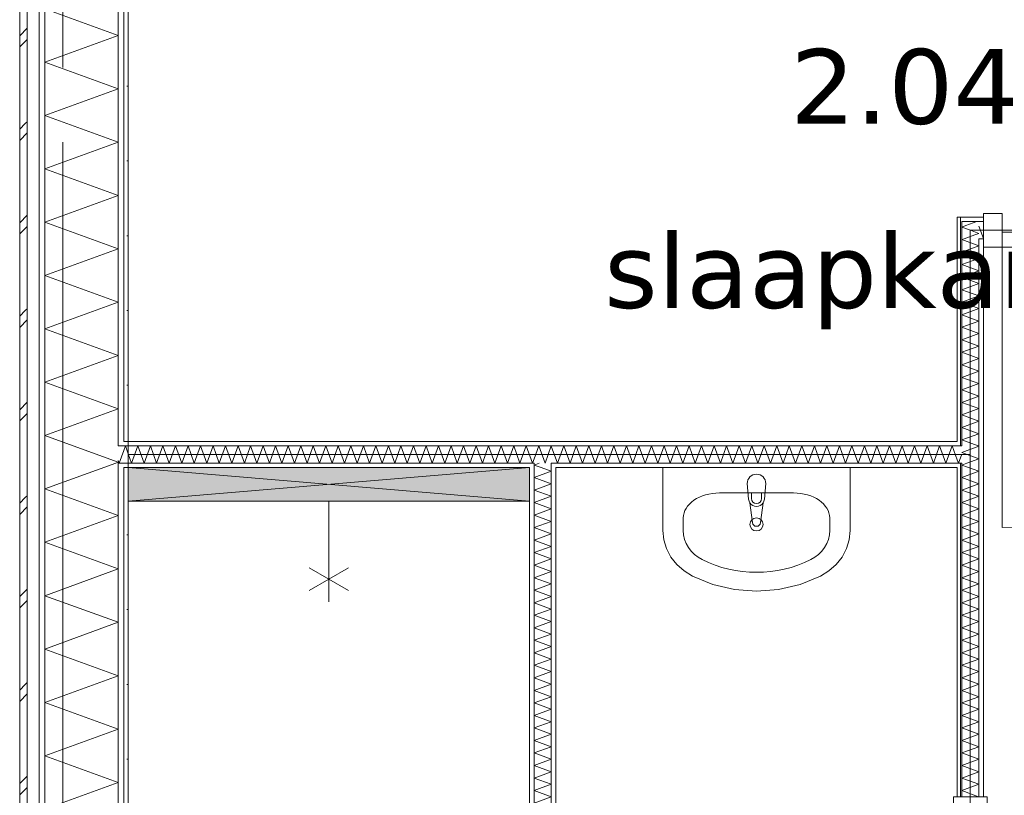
# Model space of a CAD drawing. Header units: millimetres. Extents: x -14925 to 266687, y -3550 to 35834.
# Tile 19 of 244: x -115 to 2517, y 3604 to 5678. Entities that reach past the tile are written whole.
import ezdxf
from ezdxf.enums import TextEntityAlignment as Align

# ---------------------------------------------------------------- set-up
doc = ezdxf.new("R2010")
doc.units = ezdxf.units.MM
doc.header["$MEASUREMENT"] = 0
doc.linetypes.add('B0204', pattern=[2600, 2000, -200, 200, -200])
for name, color, linetype in [('A Stramien', 7, 'Continuous'), ('New_21 Buitenwanden', 7, 'Continuous'), ('New_21 Buitenwanden Doorsnede-arcering', 7, 'Continuous'), ('New_21 Buitenwanden Laagscheidingslijnen', 7, 'Continuous'), ('New_22 C Binnenwanden', 7, 'Continuous'), ('New_22 C Binnenwanden Deuren', 7, 'Continuous'), ('New_22 C Binnenwanden Doorsnede-arcering', 7, 'Continuous'), ('New_22 C Binnenwanden Laagscheidingslijnen', 7, 'Continuous'), ('New_74 Sanitair', 7, 'Continuous'), ('New_74 Sanitair 2D arcering', 7, 'Continuous'), ('New_Z Gebruiksopp', 7, 'Continuous'), ('New_Z Gebruiksopp Zone omranding', 7, 'Continuous'), ('New_Z Gebruiksopp Zone tekst', 7, 'Continuous')]:
    doc.layers.add(name, color=color, linetype=linetype)
doc.styles.add('GENERATED_STYLE_1', font='verdana.ttf')
doc.styles.add('GENERATED_STYLE_2', font='verdana.ttf')
pattern_1 = [(180, (0, 0), (0, 100), [])]
pattern_2 = [(270, (0, 0), (100, 0), [])]
pattern_3 = [(270, (0, 0), (346.41, 0), [0, -200]), (270, (173.2, -100), (346.41, 0), [0, -200])]

# ---------------------------------------------------------------- blocks, each defined once
blk = doc.blocks.new('slaapkamer_2.04_13_3', base_point=(2250, 5732.5))
at = {"layer": 'New_Z Gebruiksopp Zone tekst', "color": 2, "lineweight": 0}
for tag, style, p in [('DUMMY_941', 'GENERATED_STYLE_1', (2250, 5670.4)), ('DUMMY_942', 'GENERATED_STYLE_2', (2250, 5173.2))]:
    blk.add_attdef(tag, text='', height=200, dxfattribs=dict(at, style=style)).set_placement(p, align=Align.TOP_LEFT)
for tag, style, p in [('ROOM_NUMBER', 'GENERATED_STYLE_1', (2250, 5599.6)), ('ROOM_NAME', 'GENERATED_STYLE_2', (2250, 5107.3))]:
    blk.add_attdef(tag, text='', height=200, dxfattribs=dict(at, style=style)).set_placement(p, align=Align.TOP_CENTER)
blk = doc.blocks.new('*X200')
at = {"layer": 'New_22 C Binnenwanden Doorsnede-arcering', "color": 7, "linetype": 'Continuous', "lineweight": 0}
for p in [(163, 4525.8), (148, 4499.4)]:
    blk.add_line(p, (150.7, 4492), dxfattribs=at)
blk = doc.blocks.new('*X201')
at = {"layer": 'New_22 C Binnenwanden Doorsnede-arcering', "color": 7, "linetype": 'Continuous', "lineweight": 0}
for q in [(163, 4525.8), (175, 4517.2)]:
    blk.add_line((167.4, 4538), q, dxfattribs=at)
blk = doc.blocks.new('*X202')
at = {"layer": 'New_22 C Binnenwanden Doorsnede-arcering', "color": 7, "linetype": 'Continuous', "lineweight": 0}
for p in [(2391, 4500.8), (2403, 4516.2)]:
    blk.add_line(p, (2394.2, 4492), dxfattribs=at)
blk = doc.blocks.new('*X203')
at = {"layer": 'New_22 C Binnenwanden Doorsnede-arcering', "color": 7, "linetype": 'Continuous', "lineweight": 0}
for p, q in [((1306, 4537.8), (1322.7, 4492)), ((1339.4, 4538), (1322.7, 4492)), ((1339.4, 4538), (1356.2, 4492)), ((1372.9, 4538), (1356.2, 4492)), ((1372.9, 4538), (1389.6, 4492)), ((1406.4, 4538), (1389.6, 4492)), ((1406.4, 4538), (1423.1, 4492)), ((1439.9, 4538), (1423.1, 4492)), ((1439.9, 4538), (1456.6, 4492)), ((1473.4, 4538), (1456.6, 4492)), ((1473.4, 4538), (1490.1, 4492)), ((1506.8, 4538), (1490.1, 4492)), ((1506.8, 4538), (1523.6, 4492)), ((1540.3, 4538), (1523.6, 4492)), ((1540.3, 4538), (1557.1, 4492)), ((1573.8, 4538), (1557.1, 4492)), ((1573.8, 4538), (1590.5, 4492)), ((1607.3, 4538), (1590.5, 4492)), ((1607.3, 4538), (1624, 4492)), ((1640.8, 4538), (1624, 4492)), ((1640.8, 4538), (1657.5, 4492)), ((1674.3, 4538), (1657.5, 4492)), ((1674.3, 4538), (1691, 4492)), ((1707.7, 4538), (1691, 4492)), ((1707.7, 4538), (1724.5, 4492)), ((1741.2, 4538), (1724.5, 4492)), ((1741.2, 4538), (1758, 4492)), ((1774.7, 4538), (1758, 4492)), ((1774.7, 4538), (1791.5, 4492)), ((1808.2, 4538), (1791.5, 4492)), ((1808.2, 4538), (1824.9, 4492)), ((1841.7, 4538), (1824.9, 4492)), ((1841.7, 4538), (1858.4, 4492)), ((1875.2, 4538), (1858.4, 4492)), ((1875.2, 4538), (1891.9, 4492)), ((1908.7, 4538), (1891.9, 4492)), ((1908.7, 4538), (1925.4, 4492)), ((1942.1, 4538), (1925.4, 4492)), ((1942.1, 4538), (1958.9, 4492)), ((1975.6, 4538), (1958.9, 4492)), ((1975.6, 4538), (1992.4, 4492)), ((2009.1, 4538), (1992.4, 4492)), ((2009.1, 4538), (2025.9, 4492)), ((2042.6, 4538), (2025.9, 4492)), ((2042.6, 4538), (2059.3, 4492)), ((2076.1, 4538), (2059.3, 4492)), ((2076.1, 4538), (2092.8, 4492)), ((2109.6, 4538), (2092.8, 4492)), ((2109.6, 4538), (2126.3, 4492)), ((2143.1, 4538), (2126.3, 4492)), ((2143.1, 4538), (2159.8, 4492)), ((2176.5, 4538), (2159.8, 4492)), ((2176.5, 4538), (2193.3, 4492)), ((2210, 4538), (2193.3, 4492)), ((2210, 4538), (2226.8, 4492)), ((2243.5, 4538), (2226.8, 4492)), ((2243.5, 4538), (2260.3, 4492)), ((2277, 4538), (2260.3, 4492)), ((2277, 4538), (2293.7, 4492)), ((2310.5, 4538), (2293.7, 4492)), ((2310.5, 4538), (2327.2, 4492)), ((2344, 4538), (2327.2, 4492)), ((2344, 4538), (2360.7, 4492)), ((2377.5, 4538), (2360.7, 4492)), ((2377.5, 4538), (2391, 4500.8))]:
    blk.add_line(p, q, dxfattribs=at)
blk = doc.blocks.new('*X204')
at = {"layer": 'New_22 C Binnenwanden Doorsnede-arcering', "color": 7, "linetype": 'Continuous', "lineweight": 0}
for p, q in [((1272.4, 4538), (1260, 4503.8)), ((1272.4, 4538), (1289.2, 4492)), ((1305.9, 4538), (1289.2, 4492)), ((1305.9, 4538), (1306, 4537.8))]:
    blk.add_line(p, q, dxfattribs=at)
blk = doc.blocks.new('*X205')
at = {"layer": 'New_22 C Binnenwanden Doorsnede-arcering', "color": 7, "linetype": 'Continuous', "lineweight": 0}
for p, q in [((200.9, 4538), (184.2, 4492)), ((200.9, 4538), (217.7, 4492)), ((234.4, 4538), (217.7, 4492)), ((234.4, 4538), (251.1, 4492)), ((267.9, 4538), (251.1, 4492)), ((267.9, 4538), (284.6, 4492)), ((301.4, 4538), (284.6, 4492)), ((301.4, 4538), (318.1, 4492)), ((334.9, 4538), (318.1, 4492)), ((334.9, 4538), (351.6, 4492)), ((368.3, 4538), (351.6, 4492)), ((368.3, 4538), (385.1, 4492)), ((401.8, 4538), (385.1, 4492)), ((401.8, 4538), (418.6, 4492)), ((435.3, 4538), (418.6, 4492)), ((435.3, 4538), (452.1, 4492)), ((468.8, 4538), (452.1, 4492)), ((468.8, 4538), (485.5, 4492)), ((502.3, 4538), (485.5, 4492)), ((502.3, 4538), (519, 4492)), ((535.8, 4538), (519, 4492)), ((535.8, 4538), (552.5, 4492)), ((569.2, 4538), (552.5, 4492)), ((569.2, 4538), (586, 4492)), ((602.7, 4538), (586, 4492)), ((602.7, 4538), (619.5, 4492)), ((636.2, 4538), (619.5, 4492)), ((636.2, 4538), (653, 4492)), ((669.7, 4538), (653, 4492)), ((669.7, 4538), (686.4, 4492)), ((703.2, 4538), (686.4, 4492)), ((703.2, 4538), (719.9, 4492)), ((736.7, 4538), (719.9, 4492)), ((736.7, 4538), (753.4, 4492)), ((770.2, 4538), (753.4, 4492)), ((770.2, 4538), (786.9, 4492)), ((803.6, 4538), (786.9, 4492)), ((803.6, 4538), (820.4, 4492)), ((837.1, 4538), (820.4, 4492)), ((837.1, 4538), (853.9, 4492)), ((870.6, 4538), (853.9, 4492)), ((870.6, 4538), (887.4, 4492)), ((904.1, 4538), (887.4, 4492)), ((904.1, 4538), (920.8, 4492)), ((937.6, 4538), (920.8, 4492)), ((937.6, 4538), (954.3, 4492)), ((971.1, 4538), (954.3, 4492)), ((971.1, 4538), (987.8, 4492)), ((1004.6, 4538), (987.8, 4492)), ((1004.6, 4538), (1021.3, 4492)), ((1038, 4538), (1021.3, 4492)), ((1038, 4538), (1054.8, 4492)), ((1071.5, 4538), (1054.8, 4492)), ((1071.5, 4538), (1088.3, 4492)), ((1105, 4538), (1088.3, 4492)), ((1105, 4538), (1121.8, 4492)), ((1138.5, 4538), (1121.8, 4492)), ((1138.5, 4538), (1155.2, 4492)), ((1172, 4538), (1155.2, 4492)), ((1172, 4538), (1188.7, 4492)), ((1205.5, 4538), (1188.7, 4492)), ((1205.5, 4538), (1222.2, 4492)), ((1239, 4538), (1222.2, 4492)), ((1239, 4538), (1255.7, 4492)), ((175, 4517.2), (184.2, 4492)), ((1260, 4503.8), (1255.7, 4492))]:
    blk.add_line(p, q, dxfattribs=at)
blk = doc.blocks.new('Wall_16_3', base_point=(175, 4515))
at = {"layer": 'New_22 C Binnenwanden Doorsnede-arcering', "linetype": 'Continuous', "lineweight": 0, "true_color": 0x000000}
h = blk.add_hatch(dxfattribs=at)
h.set_pattern_fill('325_Houtachtig_plaatmate_E2', color=18, style=0, pattern_type=2)
h.set_pattern_definition(pattern_1)
h.paths.add_polyline_path([(175, 4538), (175, 4550), (163, 4550), (163, 4538)])
h = blk.add_hatch(dxfattribs=at)
h.set_pattern_fill('325_Houtachtig_plaatmate_E2', color=18, style=0, pattern_type=2)
h.set_pattern_definition(pattern_1)
h.paths.add_polyline_path([(2391, 4550), (175, 4550), (175, 4538), (2391, 4538)])
h = blk.add_hatch(dxfattribs=at)
h.set_pattern_fill('325_Houtachtig_plaatmate_E2', color=18, style=0, pattern_type=2)
h.set_pattern_definition(pattern_1)
h.paths.add_polyline_path([(175, 4480), (175, 4492), (163, 4492), (163, 4480)])
h = blk.add_hatch(dxfattribs=at)
h.set_pattern_fill('325_Houtachtig_plaatmate_E2', color=18, style=0, pattern_type=2)
h.set_pattern_definition(pattern_1)
h.paths.add_polyline_path([(1248, 4492), (175, 4492), (175, 4480), (1248, 4480)])
h = blk.add_hatch(dxfattribs=at)
h.set_pattern_fill('325_Houtachtig_plaatmate_E2', color=18, style=0, pattern_type=2)
h.set_pattern_definition(pattern_1)
h.paths.add_polyline_path([(1248, 4480), (1260, 4480), (1260, 4492), (1248, 4492)])
h = blk.add_hatch(dxfattribs=at)
h.set_pattern_fill('325_Houtachtig_plaatmate_E2', color=18, style=0, pattern_type=2)
h.set_pattern_definition(pattern_1)
h.paths.add_polyline_path([(1306, 4480), (1318, 4480), (1318, 4492), (1306, 4492)])
h = blk.add_hatch(dxfattribs=at)
h.set_pattern_fill('325_Houtachtig_plaatmate_E2', color=18, style=0, pattern_type=2)
h.set_pattern_definition(pattern_1)
h.paths.add_polyline_path([(1318, 4480), (2391, 4480), (2391, 4492), (1318, 4492)])
at = {"layer": 'New_21 Buitenwanden Laagscheidingslijnen', "color": 1, "linetype": 'Continuous', "lineweight": 0}
for p, q in [((163, 4538), (148, 4538)), ((175, 4550), (163, 4550)), ((175, 4538), (163, 4538)), ((148, 4492), (163, 4492)), ((163, 4492), (175, 4492)), ((163, 4480), (175, 4480))]:
    blk.add_line(p, q, dxfattribs=at)
at = {"layer": 'New_22 C Binnenwanden', "color": 1, "linetype": 'Continuous', "lineweight": 0, "flags": 128}
for points in [[(2391, 4550), (175, 4550)], [(175, 4480), (1248, 4480)], [(1318, 4480), (2391, 4480)]]:
    blk.add_lwpolyline(points, dxfattribs=at)
at = {"layer": 'New_22 C Binnenwanden Laagscheidingslijnen', "color": 1, "linetype": 'Continuous', "lineweight": 0}
for p, q in [((1260, 4538), (175, 4538)), ((1306, 4538), (1260, 4538)), ((2391, 4538), (1306, 4538)), ((2403, 4538), (2391, 4538)), ((1248, 4492), (175, 4492)), ((1260, 4492), (1248, 4492)), ((1260, 4492), (1260, 4480)), ((1318, 4492), (1306, 4492)), ((1306, 4480), (1306, 4492)), ((2391, 4492), (1318, 4492)), ((2391, 4492), (2403, 4492))]:
    blk.add_line(p, q, dxfattribs=at)
at = {"layer": 'New_22 C Binnenwanden', "color": 1, "lineweight": 0}
for name in ['*X201', '*X205', '*X204', '*X203', '*X200', '*X202']:
    blk.add_blockref(name, (0, 0), dxfattribs=at)
blk = doc.blocks.new('*X246')
at = {"layer": 'New_22 C Binnenwanden Doorsnede-arcering', "color": 7, "linetype": 'Continuous', "lineweight": 0}
for p, q in [((2413.8, 5127.2), (2443.5, 5138)), ((2426.2, 5114.8), (2449, 5106.5)), ((2438.4, 5102.6), (2449, 5106.5))]:
    blk.add_line(p, q, dxfattribs=at)
blk = doc.blocks.new('*X247')
at = {"layer": 'New_22 C Binnenwanden Doorsnede-arcering', "color": 7, "linetype": 'Continuous', "lineweight": 0}
for p in [(2428.2, 2688), (2436.8, 2700)]:
    blk.add_line(p, (2449, 2695.6), dxfattribs=at)
blk = doc.blocks.new('*X248')
at = {"layer": 'New_22 C Binnenwanden Doorsnede-arcering', "color": 7, "linetype": 'Continuous', "lineweight": 0}
for p, q in [((2403, 5123.2), (2413.8, 5127.2)), ((2403, 5123.2), (2426.2, 5114.8)), ((2409.2, 5092), (2438.4, 5102.6))]:
    blk.add_line(p, q, dxfattribs=at)
blk = doc.blocks.new('*X249')
at = {"layer": 'New_22 C Binnenwanden Doorsnede-arcering', "color": 7, "linetype": 'Continuous', "lineweight": 0}
for p, q in [((2403, 5089.8), (2409.2, 5092)), ((2403, 5089.8), (2449, 5073)), ((2403, 5056.3), (2449, 5073)), ((2403, 5056.3), (2449, 5039.5)), ((2403, 5022.8), (2449, 5039.5)), ((2403, 5022.8), (2449, 5006)), ((2403, 4989.3), (2449, 5006)), ((2403, 4989.3), (2449, 4972.6)), ((2403, 4955.8), (2449, 4972.6)), ((2403, 4955.8), (2449, 4939.1)), ((2403, 4922.3), (2449, 4939.1)), ((2403, 4922.3), (2449, 4905.6)), ((2403, 4888.8), (2449, 4905.6)), ((2403, 4888.8), (2449, 4872.1)), ((2403, 4855.4), (2449, 4872.1)), ((2403, 4855.4), (2449, 4838.6)), ((2403, 4821.9), (2449, 4838.6)), ((2403, 4821.9), (2449, 4805.1)), ((2403, 4788.4), (2449, 4805.1)), ((2403, 4788.4), (2449, 4771.6)), ((2403, 4754.9), (2449, 4771.6)), ((2403, 4754.9), (2449, 4738.2)), ((2403, 4721.4), (2449, 4738.2)), ((2403, 4721.4), (2449, 4704.7)), ((2403, 4687.9), (2449, 4704.7)), ((2403, 4687.9), (2449, 4671.2)), ((2403, 4654.5), (2449, 4671.2)), ((2403, 4654.5), (2449, 4637.7)), ((2403, 4621), (2449, 4637.7)), ((2403, 4621), (2449, 4604.2)), ((2403, 4587.5), (2449, 4604.2)), ((2403, 4587.5), (2449, 4570.7)), ((2403, 4554), (2449, 4570.7)), ((2403, 4554), (2446.9, 4538))]:
    blk.add_line(p, q, dxfattribs=at)
blk = doc.blocks.new('*X250')
at = {"layer": 'New_22 C Binnenwanden Doorsnede-arcering', "color": 7, "linetype": 'Continuous', "lineweight": 0}
for p, q in [((2403, 4520.5), (2449, 4537.3)), ((2446.9, 4538), (2449, 4537.3)), ((2403, 4520.5), (2449, 4503.8)), ((2416.7, 4492), (2449, 4503.8))]:
    blk.add_line(p, q, dxfattribs=at)
blk = doc.blocks.new('*X251')
at = {"layer": 'New_22 C Binnenwanden Doorsnede-arcering', "color": 7, "linetype": 'Continuous', "lineweight": 0}
for p, q in [((2403, 4487), (2416.7, 4492)), ((2403, 4487), (2449, 4470.3)), ((2403, 4453.5), (2449, 4470.3)), ((2403, 4453.5), (2449, 4436.8)), ((2403, 4420.1), (2449, 4436.8)), ((2403, 4420.1), (2449, 4403.3)), ((2403, 4386.6), (2449, 4403.3)), ((2403, 4386.6), (2449, 4369.8)), ((2403, 4353.1), (2449, 4369.8)), ((2403, 4353.1), (2449, 4336.3)), ((2403, 4319.6), (2449, 4336.3)), ((2403, 4319.6), (2449, 4302.9)), ((2403, 4286.1), (2449, 4302.9)), ((2403, 4286.1), (2449, 4269.4)), ((2403, 4252.6), (2449, 4269.4)), ((2403, 4252.6), (2449, 4235.9)), ((2403, 4219.1), (2449, 4235.9)), ((2403, 4219.1), (2449, 4202.4)), ((2403, 4185.7), (2449, 4202.4)), ((2403, 4185.7), (2449, 4168.9)), ((2403, 4152.2), (2449, 4168.9)), ((2403, 4152.2), (2449, 4135.4)), ((2403, 4118.7), (2449, 4135.4)), ((2403, 4118.7), (2449, 4101.9)), ((2403, 4085.2), (2449, 4101.9)), ((2403, 4085.2), (2449, 4068.5)), ((2403, 4051.7), (2449, 4068.5)), ((2403, 4051.7), (2449, 4035)), ((2403, 4018.2), (2449, 4035)), ((2403, 4018.2), (2449, 4001.5)), ((2403, 3984.7), (2449, 4001.5)), ((2403, 3984.7), (2449, 3968)), ((2403, 3951.3), (2449, 3968)), ((2403, 3951.3), (2449, 3934.5)), ((2403, 3917.8), (2449, 3934.5)), ((2403, 3917.8), (2449, 3901)), ((2403, 3884.3), (2449, 3901)), ((2403, 3884.3), (2449, 3867.5)), ((2403, 3850.8), (2449, 3867.5)), ((2403, 3850.8), (2449, 3834.1)), ((2403, 3817.3), (2449, 3834.1)), ((2403, 3817.3), (2449, 3800.6)), ((2403, 3783.8), (2449, 3800.6)), ((2403, 3783.8), (2449, 3767.1)), ((2403, 3750.3), (2449, 3767.1)), ((2403, 3750.3), (2449, 3733.6)), ((2403, 3716.9), (2449, 3733.6)), ((2403, 3716.9), (2449, 3700.1)), ((2403, 3683.4), (2449, 3700.1)), ((2403, 3683.4), (2449, 3666.6)), ((2403, 3649.9), (2449, 3666.6)), ((2403, 3649.9), (2449, 3633.2)), ((2403, 3616.4), (2449, 3633.2)), ((2403, 3616.4), (2448.1, 3600))]:
    blk.add_line(p, q, dxfattribs=at)
blk = doc.blocks.new('*X252')
at = {"layer": 'New_22 C Binnenwanden Doorsnede-arcering', "color": 7, "linetype": 'Continuous', "lineweight": 0}
for p, q in [((2403, 2745.8), (2414.6, 2750)), ((2403, 2745.8), (2449, 2729)), ((2403, 2712.3), (2449, 2729)), ((2403, 2712.3), (2436.8, 2700))]:
    blk.add_line(p, q, dxfattribs=at)
blk = doc.blocks.new('D1 bl 26[5]_3')
at = {"layer": 'New_22 C Binnenwanden Deuren', "color": 7, "linetype": 'Continuous', "lineweight": 0}
for p, q in [((2381, 3550), (2381, 3600)), ((2381, 3600), (2471, 3600)), ((2391, 3600), (2403, 3600)), ((2403, 3600), (2449, 3600)), ((2449, 3600), (2461, 3600)), ((2471, 3600), (2471, 3550)), ((2471, 3550), (2381, 3550)), ((2381, 3550), (2381, 2800)), ((2421, 3550), (2381, 3550)), ((2421, 2800), (2421, 3550)), ((2381, 2800), (1631, 2800)), ((2381, 2750), (2381, 2800)), ((2381, 2800), (2471, 2800)), ((2381, 2800), (2421, 2800)), ((2471, 2800), (2471, 2750)), ((2471, 2750), (2381, 2750)), ((2391, 2750), (2403, 2750)), ((2403, 2750), (2449, 2750)), ((2449, 2750), (2461, 2750))]:
    blk.add_line(p, q, dxfattribs=at)
blk.add_arc((2381, 2800), 750, 90, 180, dxfattribs=at)
blk = doc.blocks.new('Wall_23_3', base_point=(2426, 2665))
at = {"layer": 'New_22 C Binnenwanden Doorsnede-arcering', "linetype": 'Continuous', "lineweight": 0, "true_color": 0x000000}
h = blk.add_hatch(dxfattribs=at)
h.set_pattern_fill('325_Houtachtig_plaatmate_E2', color=18, style=0, pattern_type=2)
h.set_pattern_definition(pattern_2)
h.paths.add_polyline_path([(2403, 5150), (2391, 5150), (2403, 5138)])
h = blk.add_hatch(dxfattribs=at)
h.set_pattern_fill('325_Houtachtig_plaatmate_E2', color=18, style=0, pattern_type=2)
h.set_pattern_definition(pattern_2)
h.paths.add_polyline_path([(2403, 5138), (2391, 5150), (2391, 5138)])
h = blk.add_hatch(dxfattribs=at)
h.set_pattern_fill('325_Houtachtig_plaatmate_E2', color=18, style=0, pattern_type=2)
h.set_pattern_definition(pattern_2)
h.paths.add_polyline_path([(2403, 4550), (2403, 5138), (2391, 5138), (2391, 4550)])
h = blk.add_hatch(dxfattribs=at)
h.set_pattern_fill('325_Houtachtig_plaatmate_E2', color=18, style=0, pattern_type=2)
h.set_pattern_definition(pattern_2)
h.paths.add_polyline_path([(2461, 5092), (2449, 5092), (2461, 5080)])
h = blk.add_hatch(dxfattribs=at)
h.set_pattern_fill('325_Houtachtig_plaatmate_E2', color=18, style=0, pattern_type=2)
h.set_pattern_definition(pattern_2)
h.paths.add_polyline_path([(2461, 5080), (2449, 5092), (2449, 5080)])
h = blk.add_hatch(dxfattribs=at)
h.set_pattern_fill('325_Houtachtig_plaatmate_E2', color=18, style=0, pattern_type=2)
h.set_pattern_definition(pattern_2)
h.paths.add_polyline_path([(2461, 5080), (2449, 5080), (2449, 3600), (2461, 3600)])
h = blk.add_hatch(dxfattribs=at)
h.set_pattern_fill('325_Houtachtig_plaatmate_E2', color=18, style=0, pattern_type=2)
h.set_pattern_definition(pattern_2)
h.paths.add_polyline_path([(2403, 4538), (2403, 4550), (2391, 4550), (2391, 4538)])
h = blk.add_hatch(dxfattribs=at)
h.set_pattern_fill('325_Houtachtig_plaatmate_E2', color=18, style=0, pattern_type=2)
h.set_pattern_definition(pattern_2)
h.paths.add_polyline_path([(2403, 4480), (2403, 4492), (2391, 4492), (2391, 4480)])
h = blk.add_hatch(dxfattribs=at)
h.set_pattern_fill('325_Houtachtig_plaatmate_E2', color=18, style=0, pattern_type=2)
h.set_pattern_definition(pattern_2)
h.paths.add_polyline_path([(2391, 4480), (2391, 3600), (2403, 3600), (2403, 4480)])
h = blk.add_hatch(dxfattribs=at)
h.set_pattern_fill('325_Houtachtig_plaatmate_E2', color=18, style=0, pattern_type=2)
h.set_pattern_definition(pattern_2)
h.paths.add_polyline_path([(2391, 2700), (2403, 2700), (2403, 2750), (2391, 2750)])
h = blk.add_hatch(dxfattribs=at)
h.set_pattern_fill('325_Houtachtig_plaatmate_E2', color=18, style=0, pattern_type=2)
h.set_pattern_definition(pattern_2)
h.paths.add_polyline_path([(2449, 2750), (2449, 2700), (2461, 2700), (2461, 2750)])
at = {"layer": 'New_22 C Binnenwanden', "color": 1, "linetype": 'Continuous', "lineweight": 0}
for p, q in [((2391, 3600), (2403, 3600)), ((2403, 3600), (2449, 3600)), ((2449, 3600), (2461, 3600)), ((2391, 2750), (2403, 2750)), ((2403, 2750), (2449, 2750)), ((2449, 2750), (2461, 2750))]:
    blk.add_line(p, q, dxfattribs=at)
at = {"layer": 'New_22 C Binnenwanden', "color": 1, "linetype": 'Continuous', "lineweight": 0, "flags": 128}
for points in [[(2391, 5150), (2403, 5150)], [(2391, 5150), (2391, 4550)], [(2461, 3600), (2461, 5080)], [(2391, 4480), (2391, 3600)], [(2391, 2750), (2391, 2700)], [(2461, 2700), (2461, 2750)]]:
    blk.add_lwpolyline(points, dxfattribs=at)
at = {"layer": 'New_22 C Binnenwanden Laagscheidingslijnen', "color": 1, "linetype": 'Continuous', "lineweight": 0}
for p, q in [((2449, 5138), (2403, 5138)), ((2403, 5138), (2403, 5092)), ((2403, 5092), (2403, 4538)), ((2461, 5092), (2449, 5092)), ((2449, 5092), (2449, 5080)), ((2449, 5080), (2449, 3600)), ((2403, 4538), (2391, 4538)), ((2391, 4492), (2403, 4492)), ((2403, 4492), (2403, 3600)), ((2403, 2750), (2403, 2700)), ((2449, 2750), (2449, 2700)), ((2403, 2700), (2403, 2688)), ((2449, 2688), (2449, 2700))]:
    blk.add_line(p, q, dxfattribs=at)
at = {"layer": 'New_22 C Binnenwanden', "color": 1, "lineweight": 0}
for name in ['*X246', '*X248', '*X249', '*X250', '*X251', '*X252', '*X247']:
    blk.add_blockref(name, (0, 0), dxfattribs=at)
at = {"layer": 'New_22 C Binnenwanden Deuren', "color": 7, "linetype": 'Continuous', "lineweight": 0}
blk.add_blockref('D1 bl 26[5]_3', (0, 0), dxfattribs=at)
blk = doc.blocks.new('*X288')
at = {"layer": 'New_22 C Binnenwanden Doorsnede-arcering', "color": 7, "linetype": 'Continuous', "lineweight": 0}
for p in [(4325, 5123.2), (4337, 5093.8)]:
    blk.add_line(p, (4336.3, 5092), dxfattribs=at)
blk = doc.blocks.new('*X289')
at = {"layer": 'New_22 C Binnenwanden Doorsnede-arcering', "color": 7, "linetype": 'Continuous', "lineweight": 0}
blk.add_line((2449, 5125.4), (2461, 5092.5), dxfattribs=at)
blk = doc.blocks.new('*X290')
at = {"layer": 'New_22 C Binnenwanden Doorsnede-arcering', "color": 7, "linetype": 'Continuous', "lineweight": 0}
for p, q in [((3315, 5138), (3311, 5126.9)), ((3315, 5138), (3331.8, 5092)), ((3348.5, 5138), (3331.8, 5092)), ((3348.5, 5138), (3365.3, 5092)), ((3382, 5138), (3365.3, 5092)), ((3382, 5138), (3398.8, 5092)), ((3415.5, 5138), (3398.8, 5092)), ((3415.5, 5138), (3432.2, 5092)), ((3449, 5138), (3432.2, 5092)), ((3449, 5138), (3465.7, 5092)), ((3482.5, 5138), (3465.7, 5092)), ((3482.5, 5138), (3499.2, 5092)), ((3516, 5138), (3499.2, 5092)), ((3516, 5138), (3532.7, 5092)), ((3549.4, 5138), (3532.7, 5092)), ((3549.4, 5138), (3566.2, 5092)), ((3582.9, 5138), (3566.2, 5092)), ((3582.9, 5138), (3599.7, 5092)), ((3616.4, 5138), (3599.7, 5092)), ((3616.4, 5138), (3633.2, 5092)), ((3649.9, 5138), (3633.2, 5092)), ((3649.9, 5138), (3666.6, 5092)), ((3683.4, 5138), (3666.6, 5092)), ((3683.4, 5138), (3700.1, 5092)), ((3716.9, 5138), (3700.1, 5092)), ((3716.9, 5138), (3733.6, 5092)), ((3750.3, 5138), (3733.6, 5092)), ((3750.3, 5138), (3767.1, 5092)), ((3783.8, 5138), (3767.1, 5092)), ((3783.8, 5138), (3800.6, 5092)), ((3817.3, 5138), (3800.6, 5092)), ((3817.3, 5138), (3834.1, 5092)), ((3850.8, 5138), (3834.1, 5092)), ((3850.8, 5138), (3867.5, 5092)), ((3884.3, 5138), (3867.5, 5092)), ((3884.3, 5138), (3901, 5092)), ((3917.8, 5138), (3901, 5092)), ((3917.8, 5138), (3934.5, 5092)), ((3951.3, 5138), (3934.5, 5092)), ((3951.3, 5138), (3968, 5092)), ((3984.7, 5138), (3968, 5092)), ((3984.7, 5138), (4001.5, 5092)), ((4018.2, 5138), (4001.5, 5092)), ((4018.2, 5138), (4035, 5092)), ((4051.7, 5138), (4035, 5092)), ((4051.7, 5138), (4068.5, 5092)), ((4085.2, 5138), (4068.5, 5092)), ((4085.2, 5138), (4101.9, 5092)), ((4118.7, 5138), (4101.9, 5092)), ((4118.7, 5138), (4135.4, 5092)), ((4152.2, 5138), (4135.4, 5092)), ((4152.2, 5138), (4168.9, 5092)), ((4185.7, 5138), (4168.9, 5092)), ((4185.7, 5138), (4202.4, 5092)), ((4219.1, 5138), (4202.4, 5092)), ((4219.1, 5138), (4235.9, 5092)), ((4252.6, 5138), (4235.9, 5092)), ((4252.6, 5138), (4269.4, 5092)), ((4286.1, 5138), (4269.4, 5092)), ((4286.1, 5138), (4302.9, 5092)), ((4319.6, 5138), (4302.9, 5092)), ((4319.6, 5138), (4325, 5123.2))]:
    blk.add_line(p, q, dxfattribs=at)
blk = doc.blocks.new('D1 bl 26[9]_3')
at = {"layer": 'New_22 C Binnenwanden Deuren', "color": 7, "linetype": 'Continuous', "lineweight": 0}
for p, q in [((2511, 5160), (2461, 5160)), ((2461, 5160), (2461, 5070)), ((2511, 5070), (2511, 5160)), ((3311, 5160), (3261, 5160)), ((3261, 5160), (3261, 5070)), ((3311, 5070), (3311, 5160)), ((2461, 5138), (2461, 5150)), ((2461, 5092), (2461, 5138)), ((3311, 5138), (3311, 5150)), ((3311, 5092), (3311, 5138)), ((2511, 5070), (2511, 5110)), ((2511, 5110), (3261, 5110)), ((3261, 5110), (3261, 5070)), ((2461, 5080), (2461, 5092)), ((3311, 5080), (3311, 5092)), ((2461, 5070), (2511, 5070)), ((2511, 5070), (2511, 4320)), ((3261, 5070), (2511, 5070)), ((3261, 5070), (3311, 5070))]:
    blk.add_line(p, q, dxfattribs=at)
blk.add_arc((2511, 5070), 750, 270, 0, dxfattribs=at)
blk = doc.blocks.new('Wall_28_3', base_point=(2426, 5115))
at = {"layer": 'New_22 C Binnenwanden Doorsnede-arcering', "linetype": 'Continuous', "lineweight": 0, "true_color": 0x000000}
h = blk.add_hatch(dxfattribs=at)
h.set_pattern_fill('325_Houtachtig_plaatmate_E2', color=18, style=0, pattern_type=2)
h.set_pattern_definition(pattern_1)
h.paths.add_polyline_path([(2403, 5138), (2461, 5138), (2461, 5150), (2403, 5150)])
h = blk.add_hatch(dxfattribs=at)
h.set_pattern_fill('325_Houtachtig_plaatmate_E2', color=18, style=0, pattern_type=2)
h.set_pattern_definition(pattern_1)
h.paths.add_polyline_path([(4325, 5150), (3311, 5150), (3311, 5138), (4325, 5138)])
h = blk.add_hatch(dxfattribs=at)
h.set_pattern_fill('325_Houtachtig_plaatmate_E2', color=18, style=0, pattern_type=2)
h.set_pattern_definition(pattern_1)
h.paths.add_polyline_path([(3311, 5080), (4325, 5080), (4325, 5092), (3311, 5092)])
at = {"layer": 'New_22 C Binnenwanden', "color": 1, "linetype": 'Continuous', "lineweight": 0}
for p, q in [((2461, 5138), (2461, 5150)), ((2461, 5092), (2461, 5138)), ((3311, 5138), (3311, 5150)), ((3311, 5092), (3311, 5138)), ((2461, 5080), (2461, 5092)), ((3311, 5080), (3311, 5092))]:
    blk.add_line(p, q, dxfattribs=at)
at = {"layer": 'New_22 C Binnenwanden', "color": 1, "linetype": 'Continuous', "lineweight": 0, "flags": 128}
for points in [[(2461, 5150), (2403, 5150)], [(4325, 5150), (3311, 5150)], [(3311, 5080), (4325, 5080)]]:
    blk.add_lwpolyline(points, dxfattribs=at)
at = {"layer": 'New_22 C Binnenwanden Laagscheidingslijnen', "color": 1, "linetype": 'Continuous', "lineweight": 0}
for p, q in [((2449, 5138), (2403, 5138)), ((2461, 5138), (2449, 5138)), ((4325, 5138), (3311, 5138)), ((4337, 5138), (4325, 5138)), ((2461, 5092), (2449, 5092)), ((4325, 5092), (3311, 5092)), ((4325, 5092), (4337, 5092))]:
    blk.add_line(p, q, dxfattribs=at)
at = {"layer": 'New_22 C Binnenwanden', "color": 1, "lineweight": 0}
for name in ['*X290', '*X289', '*X288']:
    blk.add_blockref(name, (0, 0), dxfattribs=at)
at = {"layer": 'New_22 C Binnenwanden Deuren', "color": 7, "linetype": 'Continuous', "lineweight": 0}
blk.add_blockref('D1 bl 26[9]_3', (0, 0), dxfattribs=at)
blk = doc.blocks.new('*X296')
at = {"layer": 'New_22 C Binnenwanden Doorsnede-arcering', "color": 7, "linetype": 'Continuous', "lineweight": 0}
for q in [(1273.7, 4492), (1279.3, 4480)]:
    blk.add_line((1260, 4487), q, dxfattribs=at)
blk = doc.blocks.new('*X297')
at = {"layer": 'New_22 C Binnenwanden Doorsnede-arcering', "color": 7, "linetype": 'Continuous', "lineweight": 0}
for p, q in [((1279.3, 4480), (1306, 4470.3)), ((1260, 4453.5), (1306, 4470.3)), ((1260, 4453.5), (1306, 4436.8)), ((1260, 4420.1), (1306, 4436.8)), ((1260, 4420.1), (1306, 4403.3)), ((1260, 4386.6), (1306, 4403.3)), ((1260, 4386.6), (1306, 4369.8)), ((1260, 4353.1), (1306, 4369.8)), ((1260, 4353.1), (1306, 4336.3)), ((1260, 4319.6), (1306, 4336.3)), ((1260, 4319.6), (1306, 4302.9)), ((1260, 4286.1), (1306, 4302.9)), ((1260, 4286.1), (1306, 4269.4)), ((1260, 4252.6), (1306, 4269.4)), ((1260, 4252.6), (1306, 4235.9)), ((1260, 4219.1), (1306, 4235.9)), ((1260, 4219.1), (1306, 4202.4)), ((1260, 4185.7), (1306, 4202.4)), ((1260, 4185.7), (1306, 4168.9)), ((1260, 4152.2), (1306, 4168.9)), ((1260, 4152.2), (1306, 4135.4)), ((1260, 4118.7), (1306, 4135.4)), ((1260, 4118.7), (1306, 4101.9)), ((1260, 4085.2), (1306, 4101.9)), ((1260, 4085.2), (1306, 4068.5)), ((1260, 4051.7), (1306, 4068.5)), ((1260, 4051.7), (1306, 4035)), ((1260, 4018.2), (1306, 4035)), ((1260, 4018.2), (1306, 4001.5)), ((1260, 3984.7), (1306, 4001.5)), ((1260, 3984.7), (1306, 3968)), ((1260, 3951.3), (1306, 3968)), ((1260, 3951.3), (1306, 3934.5)), ((1260, 3917.8), (1306, 3934.5)), ((1260, 3917.8), (1306, 3901)), ((1260, 3884.3), (1306, 3901)), ((1260, 3884.3), (1306, 3867.5)), ((1260, 3850.8), (1306, 3867.5)), ((1260, 3850.8), (1306, 3834.1)), ((1260, 3817.3), (1306, 3834.1)), ((1260, 3817.3), (1306, 3800.6)), ((1260, 3783.8), (1306, 3800.6)), ((1260, 3783.8), (1306, 3767.1)), ((1260, 3750.3), (1306, 3767.1)), ((1260, 3750.3), (1306, 3733.6)), ((1260, 3716.9), (1306, 3733.6)), ((1260, 3716.9), (1306, 3700.1)), ((1260, 3683.4), (1306, 3700.1)), ((1260, 3683.4), (1306, 3666.6)), ((1260, 3649.9), (1306, 3666.6)), ((1260, 3649.9), (1306, 3633.2)), ((1260, 3616.4), (1306, 3633.2)), ((1260, 3616.4), (1306, 3599.7)), ((1260, 3582.9), (1306, 3599.7)), ((1260, 3582.9), (1306, 3566.2)), ((1260, 3549.4), (1306, 3566.2)), ((1260, 3549.4), (1306, 3532.7)), ((1260, 3516), (1306, 3532.7)), ((1260, 3516), (1306, 3499.2)), ((1260, 3482.5), (1306, 3499.2)), ((1260, 3482.5), (1306, 3465.7)), ((1260, 3449), (1306, 3465.7)), ((1260, 3449), (1306, 3432.2)), ((1260, 3415.5), (1306, 3432.2)), ((1260, 3415.5), (1306, 3398.8)), ((1260, 3382), (1306, 3398.8)), ((1260, 3382), (1306, 3365.3)), ((1260, 3348.5), (1306, 3365.3)), ((1260, 3348.5), (1306, 3331.8)), ((1260, 3315), (1306, 3331.8)), ((1260, 3315), (1301.3, 3300))]:
    blk.add_line(p, q, dxfattribs=at)
blk = doc.blocks.new('Wall_30_3', base_point=(1283, 3300))
at = {"layer": 'New_22 C Binnenwanden Doorsnede-arcering', "linetype": 'Continuous', "lineweight": 0, "true_color": 0x000000}
h = blk.add_hatch(dxfattribs=at)
h.set_pattern_fill('325_Houtachtig_plaatmate_E2', color=18, style=0, pattern_type=2)
h.set_pattern_definition(pattern_2)
h.paths.add_polyline_path([(1248, 4480), (1248, 3300), (1260, 3300), (1260, 4480)])
h = blk.add_hatch(dxfattribs=at)
h.set_pattern_fill('325_Houtachtig_plaatmate_E2', color=18, style=0, pattern_type=2)
h.set_pattern_definition(pattern_2)
h.paths.add_polyline_path([(1306, 4480), (1306, 3300), (1318, 3300), (1318, 4480)])
at = {"layer": 'New_22 C Binnenwanden', "color": 1, "linetype": 'Continuous', "lineweight": 0, "flags": 128}
for points in [[(1248, 4480), (1248, 3300)], [(1318, 3300), (1318, 4480)], [(1248, 3300), (1260, 3300)], [(1260, 3300), (1306, 3300)], [(1306, 3300), (1318, 3300)]]:
    blk.add_lwpolyline(points, dxfattribs=at)
at = {"layer": 'New_22 C Binnenwanden Laagscheidingslijnen', "color": 1, "linetype": 'Continuous', "lineweight": 0}
for p, q in [((1260, 4492), (1260, 4480)), ((1260, 4480), (1260, 3300)), ((1306, 4480), (1306, 4492)), ((1306, 4480), (1306, 3300))]:
    blk.add_line(p, q, dxfattribs=at)
at = {"layer": 'New_22 C Binnenwanden', "color": 1, "lineweight": 0}
for name in ['*X296', '*X297']:
    blk.add_blockref(name, (0, 0), dxfattribs=at)
blk = doc.blocks.new('*X1297')
at = {"layer": 'New_21 Buitenwanden Doorsnede-arcering', "color": 7, "linetype": 'Continuous', "lineweight": 0}
for p, q in [((-115, 6385), (-100, 6400)), ((-100, 6400), (-95, 6405)), ((-115, 6355), (-95, 6375)), ((-115, 6135), (-95, 6155)), ((-115, 6105), (-95, 6125)), ((-115, 5885), (-100, 5900)), ((-100, 5900), (-95, 5905)), ((-115, 5855), (-95, 5875)), ((-115, 5635), (-95, 5655)), ((-115, 5605), (-95, 5625)), ((-115, 5385), (-100, 5400)), ((-100, 5400), (-95, 5405)), ((-115, 5355), (-95, 5375)), ((-115, 5135), (-95, 5155)), ((-115, 5105), (-95, 5125)), ((-115, 4885), (-100, 4900)), ((-100, 4900), (-95, 4905)), ((-115, 4855), (-95, 4875)), ((-115, 4635), (-95, 4655)), ((-115, 4605), (-95, 4625)), ((-115, 4385), (-100, 4400)), ((-100, 4400), (-95, 4405)), ((-115, 4355), (-95, 4375)), ((-115, 4135), (-95, 4155)), ((-115, 4105), (-95, 4125)), ((-115, 3885), (-100, 3900)), ((-100, 3900), (-95, 3905)), ((-115, 3855), (-95, 3875)), ((-115, 3635), (-95, 3655)), ((-115, 3605), (-95, 3625)), ((-115, 3385), (-100, 3400)), ((-100, 3400), (-95, 3405)), ((-115, 3355), (-95, 3375)), ((-115, 3135), (-95, 3155)), ((-115, 3105), (-95, 3125)), ((-115, 2885), (-100, 2900)), ((-100, 2900), (-95, 2905)), ((-115, 2855), (-95, 2875)), ((-115, 2635), (-95, 2655))]:
    blk.add_line(p, q, dxfattribs=at)
blk = doc.blocks.new('*X1299')
at = {"layer": 'New_21 Buitenwanden Doorsnede-arcering', "color": 7, "linetype": 'Continuous', "lineweight": 0}
for p, q in [((43, 6530), (148, 6491.8)), ((-48, 6420.4), (148, 6491.8)), ((-48, 6420.4), (148, 6349.1)), ((-48, 6277.8), (148, 6349.1)), ((-48, 6277.8), (148, 6206.4)), ((-48, 6135.1), (148, 6206.4)), ((-48, 6135.1), (148, 6063.7)), ((-48, 5992.4), (148, 6063.7)), ((-48, 5992.4), (148, 5921.1)), ((-48, 5849.7), (148, 5921.1)), ((-48, 5849.7), (148, 5778.4)), ((-48, 5707.1), (148, 5778.4)), ((-48, 5707.1), (148, 5635.7)), ((-48, 5564.4), (148, 5635.7)), ((-48, 5564.4), (148, 5493)), ((-48, 5421.7), (148, 5493)), ((-48, 5421.7), (148, 5350.4)), ((-48, 5279), (148, 5350.4)), ((-48, 5279), (148, 5207.7)), ((-48, 5136.3), (148, 5207.7)), ((-48, 5136.3), (148, 5065)), ((-48, 4993.7), (148, 5065)), ((-48, 4993.7), (148, 4922.3)), ((-48, 4851), (148, 4922.3)), ((-48, 4851), (148, 4779.7)), ((-48, 4708.3), (148, 4779.7)), ((-48, 4708.3), (148, 4637)), ((-48, 4565.6), (148, 4637)), ((-48, 4565.6), (27.9, 4538))]:
    blk.add_line(p, q, dxfattribs=at)
blk = doc.blocks.new('*X1300')
at = {"layer": 'New_21 Buitenwanden Doorsnede-arcering', "color": 7, "linetype": 'Continuous', "lineweight": 0}
for p in [(27.9, 4538), (141.7, 4492)]:
    blk.add_line(p, (148, 4494.3), dxfattribs=at)
blk = doc.blocks.new('*X1301')
at = {"layer": 'New_21 Buitenwanden Doorsnede-arcering', "color": 7, "linetype": 'Continuous', "lineweight": 0}
for p, q in [((-48, 4423), (141.7, 4492)), ((-48, 4423), (148, 4351.6)), ((-48, 4280.3), (148, 4351.6)), ((-48, 4280.3), (148, 4209)), ((-48, 4137.6), (148, 4209)), ((-48, 4137.6), (148, 4066.3)), ((-48, 3994.9), (148, 4066.3)), ((-48, 3994.9), (148, 3923.6)), ((-48, 3852.3), (148, 3923.6)), ((-48, 3852.3), (148, 3780.9)), ((-48, 3709.6), (148, 3780.9)), ((-48, 3709.6), (148, 3638.2)), ((-48, 3566.9), (148, 3638.2)), ((-48, 3566.9), (148, 3495.6)), ((-48, 3424.2), (148, 3495.6)), ((-48, 3424.2), (148, 3352.9)), ((-48, 3281.6), (148, 3352.9)), ((-48, 3281.6), (148, 3210.2)), ((-48, 3138.9), (148, 3210.2)), ((-48, 3138.9), (148, 3067.5)), ((-48, 2996.2), (148, 3067.5)), ((-48, 2996.2), (148, 2924.9)), ((-48, 2853.5), (148, 2924.9)), ((-48, 2853.5), (148, 2782.2)), ((-48, 2710.9), (148, 2782.2)), ((-48, 2710.9), (14.8, 2688))]:
    blk.add_line(p, q, dxfattribs=at)
blk = doc.blocks.new('Wall_212_3', base_point=(175, 6530))
at = {"layer": 'New_21 Buitenwanden Doorsnede-arcering', "linetype": 'Continuous', "lineweight": 0, "true_color": 0x000000}
h = blk.add_hatch(dxfattribs=at)
h.set_pattern_fill('325_Houtachtig_plaatmate_E2', color=18, style=0, pattern_type=2)
h.set_pattern_definition(pattern_2)
h.paths.add_polyline_path([(-48, 6530), (-63, 6530), (-63, 2630), (-48, 2630)])
h = blk.add_hatch(dxfattribs=at)
h.set_pattern_fill('325_Houtachtig_plaatmate_E2', color=18, style=0, pattern_type=2)
h.set_pattern_definition(pattern_2)
h.paths.add_polyline_path([(163, 4550), (163, 6530), (148, 6530), (148, 4550)])
h = blk.add_hatch(dxfattribs=at)
h.set_pattern_fill('720_Gips_0003', color=18, style=0, pattern_type=2)
h.set_pattern_definition(pattern_3)
h.paths.add_polyline_path([(175, 4550), (175, 6530), (163, 6530), (163, 4550)])
h = blk.add_hatch(dxfattribs=at)
h.set_pattern_fill('325_Houtachtig_plaatmate_E2', color=18, style=0, pattern_type=2)
h.set_pattern_definition(pattern_2)
h.paths.add_polyline_path([(163, 4538), (163, 4550), (148, 4550), (148, 4538)])
h = blk.add_hatch(dxfattribs=at)
h.set_pattern_fill('325_Houtachtig_plaatmate_E2', color=18, style=0, pattern_type=2)
h.set_pattern_definition(pattern_2)
h.paths.add_polyline_path([(163, 4480), (163, 4492), (148, 4492), (148, 4480)])
h = blk.add_hatch(dxfattribs=at)
h.set_pattern_fill('325_Houtachtig_plaatmate_E2', color=18, style=0, pattern_type=2)
h.set_pattern_definition(pattern_2)
h.paths.add_polyline_path([(163, 2700), (163, 4480), (148, 4480), (148, 2700)])
h = blk.add_hatch(dxfattribs=at)
h.set_pattern_fill('720_Gips_0003', color=18, style=0, pattern_type=2)
h.set_pattern_definition(pattern_3)
h.paths.add_polyline_path([(175, 2700), (175, 4480), (163, 4480), (163, 2700)])
at = {"layer": 'New_21 Buitenwanden', "color": 9, "linetype": 'Continuous', "lineweight": 0, "flags": 128}
for points in [[(-115, 6530), (-115, 2630)], [(175, 4550), (175, 6530)], [(175, 2700), (175, 4480)]]:
    blk.add_lwpolyline(points, dxfattribs=at)
at = {"layer": 'New_21 Buitenwanden Laagscheidingslijnen', "color": 9, "linetype": 'Continuous', "lineweight": 0}
for p, q in [((-95, 6530), (-95, 2630)), ((-63, 6530), (-63, 2630)), ((-48, 6530), (-48, 4538)), ((148, 6530), (148, 4550)), ((163, 6530), (163, 4550)), ((-48, 4538), (-48, 4492)), ((148, 4550), (148, 4538)), ((-48, 4492), (-48, 2688)), ((148, 4492), (148, 4480)), ((148, 4480), (148, 2700)), ((163, 4480), (163, 2700))]:
    blk.add_line(p, q, dxfattribs=at)
at = {"layer": 'New_21 Buitenwanden Laagscheidingslijnen', "color": 1, "linetype": 'Continuous', "lineweight": 0}
for p, q in [((163, 4538), (148, 4538)), ((175, 4550), (163, 4550)), ((148, 4492), (163, 4492)), ((163, 4480), (175, 4480))]:
    blk.add_line(p, q, dxfattribs=at)
at = {"layer": 'New_21 Buitenwanden', "color": 1, "lineweight": 0}
for name in ['*X1299', '*X1297', '*X1300', '*X1301']:
    blk.add_blockref(name, (0, 0), dxfattribs=at)
blk = doc.blocks.new('Wasbak 26[18]_3', base_point=(1854.5, 4480))
at = {"layer": 'New_74 Sanitair', "color": 7, "linetype": 'Continuous', "lineweight": 0}
for p, q in [((1953.5, 4412.3), (1755.5, 4412.3)), ((1840.9, 4397.5), (1840.9, 4412.4)), ((1840.9, 4412.4), (1868.1, 4412.4)), ((1868.1, 4412.4), (1868.1, 4397.5)), ((1658.8, 4345.6), (1658.8, 4312)), ((2050.2, 4345.6), (2050.2, 4312))]:
    blk.add_line(p, q, dxfattribs=at)
at = {"layer": 'New_74 Sanitair', "color": 7, "linetype": 'Continuous', "lineweight": 0, "flags": 128}
blk.add_lwpolyline([(1604.5, 4480), (1604.5, 4312), (1606.9, 4287.3), (1614.1, 4263.3), (1625.8, 4240.9), (1641.6, 4220.8), (1661, 4203.6), (1683.5, 4189.9), (1737.8, 4167.9), (1795.4, 4154.5), (1854.5, 4150), (1913.6, 4154.5), (1971.2, 4167.9), (2025.5, 4189.9), (2048, 4203.6), (2067.4, 4220.8), (2083.2, 4240.9), (2094.9, 4263.3), (2102.1, 4287.3), (2104.5, 4312), (2104.5, 4480)], close=True, dxfattribs=at)
blk.add_lwpolyline([(1829.5, 4437.3), (1833.5, 4395.3, 0.12102), (1836.8, 4385.8), (1843.4, 4332.9, 0.882566), (1865.6, 4332.9), (1872.2, 4385.8, 0.12102), (1875.5, 4395.3), (1879.5, 4437.3, 1)], format="xyb", close=True, dxfattribs=at)
at = {"layer": 'New_74 Sanitair', "color": 7, "linetype": 'Continuous', "lineweight": 0}
blk.add_circle((1854.5, 4328.1), 17.5, dxfattribs=at)
for centre, radius, start, end in [((1854.5, 4397.5), 13.6, 180, 0), ((1854.5, 4397.2), 21.1, 212.771, 327.229)]:
    blk.add_arc(centre, radius, start, end, dxfattribs=at)
for centre, major_axis, ratio, start_param, end_param in [((1755.6, 4345.6), (96.7, 0), 0.689608, 1.570796, 3.141593), ((1953.4, 4345.6), (96.7, 0), 0.689608, 0, 1.570796), ((1755.5, 4312), (96.6, 0), 0.92, 3.141593, 4.215414), ((1953.5, 4312), (96.6, 0), 0.92, 5.209364, 6.283185), ((1854.5, 4480), (304.3, 0), 0.92, 4.215414, 5.209364)]:
    blk.add_ellipse(centre, major_axis=major_axis, ratio=ratio, start_param=start_param, end_param=end_param, dxfattribs=at)
blk = doc.blocks.new('Inbouwreservoir 26 KM[25]_3', base_point=(1248, 4480))
at = {"layer": 'New_74 Sanitair 2D arcering', "linetype": 'Continuous', "lineweight": 0, "true_color": 0xffffff}
blk.add_hatch(color=7, dxfattribs=at).paths.add_polyline_path([(1248, 4480), (175, 4480), (175, 4390), (1248, 4390)])
at = {"layer": 'New_74 Sanitair', "color": 7, "linetype": 'Continuous', "lineweight": 0}
for p, q in [((1248, 4480), (175, 4390)), ((1248, 4390), (175, 4480))]:
    blk.add_line(p, q, dxfattribs=at)
at = {"layer": 'New_74 Sanitair', "color": 7, "linetype": 'Continuous', "lineweight": 0, "flags": 128}
blk.add_lwpolyline([(1248, 4480), (175, 4480), (175, 4390), (1248, 4390)], close=True, dxfattribs=at)
blk = doc.blocks.new('Douche[29]_3', base_point=(763.8, 4121.4))
at = {"layer": 'New_74 Sanitair', "color": 7, "linetype": 'Continuous', "lineweight": 0}
for p, q in [((711.5, 4224.3), (711.5, 4390)), ((711.5, 4121.4), (711.5, 4242.2)), ((659.2, 4151.6), (763.8, 4212)), ((763.8, 4151.6), (659.2, 4212))]:
    blk.add_line(p, q, dxfattribs=at)
blk = doc.blocks.new('Standard grid marker_2')
at = {"layer": 'A Stramien', "color": 7, "linetype": 'B0204', "lineweight": 0}
blk.add_line((1000, 0), (24500, 0), dxfattribs=at)
at = {"layer": 'A Stramien', "color": 9, "lineweight": 0, "style": 'GENERATED_STYLE_2'}
blk.add_attdef('AC_MarkerText_1', text='', height=400, rotation=90, dxfattribs=at).set_placement((-948.6, -142.5), align=Align.TOP_CENTER)

msp = doc.modelspace()

# ---------------------------------------------------------------- linework, layer by layer
at = {"layer": 'New_Z Gebruiksopp Zone omranding', "color": 254, "linetype": 'Continuous', "lineweight": 0, "true_color": 0xe4e3c5, "flags": 128}
msp.add_lwpolyline([(175, 6850), (175, 4515), (2426, 4515), (2426, 5115), (4325, 5115), (4325, 6850), (595, 6850)], close=True, dxfattribs=at)
at = {"layer": 'New_Z Gebruiksopp Zone omranding', "color": 254, "linetype": 'Continuous', "lineweight": 0, "true_color": 0xd1c2fc, "flags": 128}
msp.add_lwpolyline([(2426, 5115), (2426, 2665), (3346, 2665), (3346, 5115)], close=True, dxfattribs=at)
at = {"layer": 'New_Z Gebruiksopp Zone omranding', "color": 121, "linetype": 'Continuous', "lineweight": 0, "true_color": 0x99e6e6, "flags": 128}
msp.add_lwpolyline([(2426, 2665), (2426, 4515), (175, 4515), (175, 2665)], close=True, dxfattribs=at)

# ---------------------------------------------------------------- block references
at = {"layer": 'A Stramien', "color": 1, "linetype": 'Continuous', "lineweight": 0, "zscale": 1000, "rotation": 270}
msp.add_blockref('Standard grid marker_2', (0, 21950), dxfattribs=at)
at = {"layer": 'New_21 Buitenwanden', "color": 1, "lineweight": 0}
msp.add_blockref('Wall_212_3', (175, 6530), dxfattribs=at)
at = {"layer": 'New_22 C Binnenwanden', "color": 1, "lineweight": 0}
for name, p in [('Wall_28_3', (2426, 5115)), ('Wall_23_3', (2426, 2665)), ('Wall_16_3', (175, 4515)), ('Wall_30_3', (1283, 3300))]:
    msp.add_blockref(name, p, dxfattribs=at)
at = {"layer": 'New_74 Sanitair', "color": 7, "linetype": 'Continuous', "lineweight": 0}
for name, p in [('Inbouwreservoir 26 KM[25]_3', (1248, 4480)), ('Wasbak 26[18]_3', (1854.5, 4480)), ('Douche[29]_3', (763.8, 4121.4))]:
    msp.add_blockref(name, p, dxfattribs=at)
at = {"layer": 'New_Z Gebruiksopp', "color": 2, "linetype": 'Continuous', "lineweight": 0}
msp.add_blockref('slaapkamer_2.04_13_3', (2250, 5732.5), dxfattribs=at).add_auto_attribs({'ROOM_NAME': 'slaapkamer', 'ROOM_NUMBER': '2.04'})

doc.saveas('drawing.dxf')
